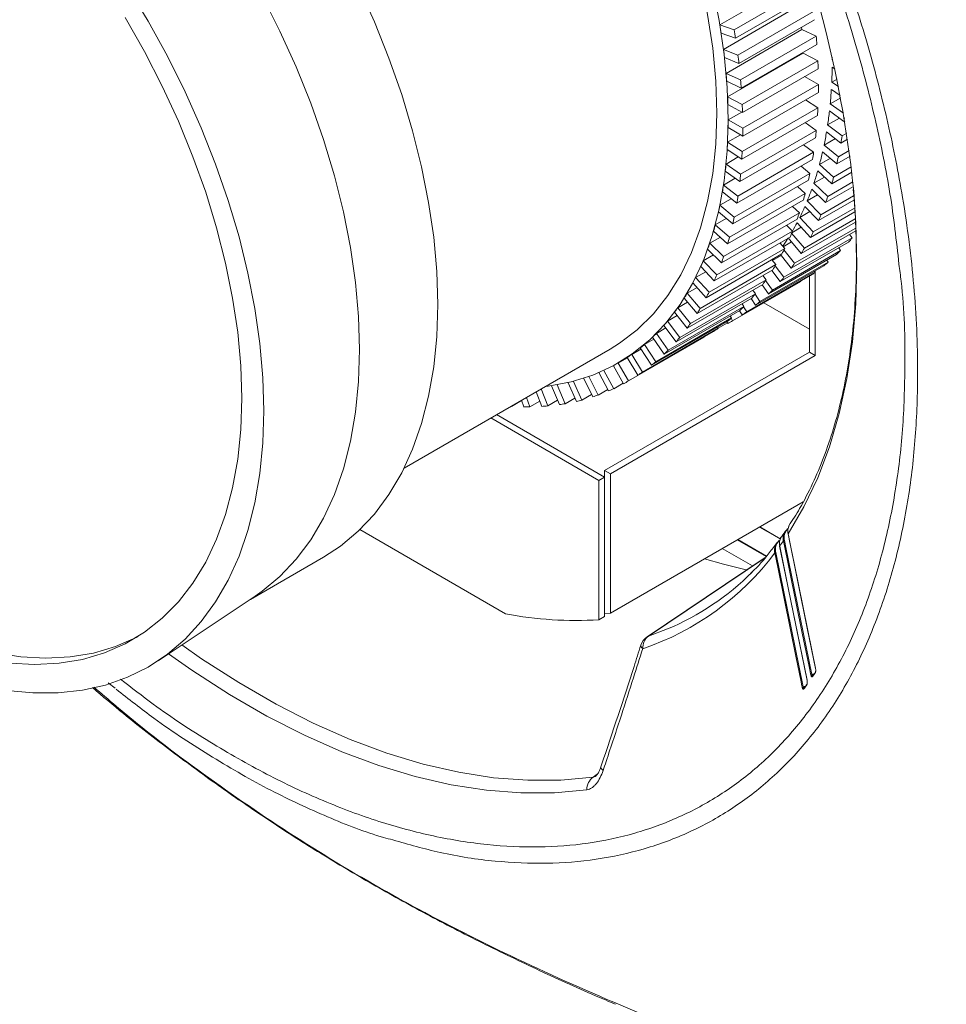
# Model space of a CAD drawing. Header units: millimetres. Extents: x 0 to 1118, y 0 to 864.
# Tile 3 of 248: x 178 to 207, y 130 to 161. Entities that reach past the tile are written whole.
import ezdxf

# ---------------------------------------------------------------- set-up
doc = ezdxf.new("R2010")
doc.units = ezdxf.units.MM

msp = doc.modelspace()

# ---------------------------------------------------------------- linework, layer by layer
at = {"color": 7, "linetype": 'Continuous', "lineweight": 15}
for p, q in [((202.019, 162.218), (199.667, 160.86)), ((200.111, 160.712), (202.464, 162.071)), ((200.153, 160.449), (202.506, 161.807)), ((202.131, 161.46), (199.778, 160.102)), ((200.227, 159.925), (202.58, 161.283)), ((200.258, 159.665), (202.611, 161.024)), ((199.667, 160.86), (200.111, 160.712)), ((200.153, 160.449), (199.707, 160.606)), ((202.211, 160.715), (199.858, 159.357)), ((202.662, 160.509), (202.211, 160.715)), ((200.31, 159.151), (202.662, 160.509)), ((199.778, 160.102), (200.227, 159.925)), ((202.258, 159.984), (199.906, 158.626)), ((200.33, 158.896), (202.683, 160.254)), ((202.712, 159.75), (202.258, 159.984)), ((200.258, 159.665), (199.808, 159.852)), ((200.359, 158.391), (202.712, 159.75)), ((203.174, 159.789), (203.158, 159.78)), ((203.178, 159.769), (203.158, 159.78)), ((199.858, 159.357), (200.31, 159.151)), ((200.369, 158.142), (202.721, 159.5)), ((203.157, 159.546), (203.239, 159.497)), ((200.33, 158.896), (199.877, 159.111)), ((202.729, 159.007), (202.298, 159.256)), ((203.307, 159.179), (203.142, 159.084)), ((203.353, 158.949), (203.142, 159.084)), ((200.374, 157.406), (202.727, 158.764)), ((200.376, 157.649), (202.729, 159.007)), ((203.13, 158.857), (203.408, 158.674)), ((199.906, 158.626), (200.359, 158.391)), ((202.712, 158.284), (202.324, 158.532)), ((203.422, 158.598), (203.094, 158.409)), ((200.369, 158.142), (199.915, 158.386)), ((200.344, 158.155), (199.922, 157.912)), ((200.359, 156.926), (202.712, 158.284)), ((203.071, 158.188), (203.522, 157.864)), ((203.509, 158.119), (203.094, 158.409)), ((199.922, 157.912), (200.376, 157.649)), ((200.347, 156.69), (202.699, 158.048)), ((202.662, 157.583), (202.314, 157.826)), ((203.38, 157.966), (203.015, 157.755)), ((203.522, 157.864), (203.549, 157.879)), ((200.374, 157.406), (199.92, 157.677)), ((200.31, 156.224), (202.662, 157.583)), ((202.981, 157.543), (203.429, 157.193)), ((203.464, 157.414), (203.015, 157.755)), ((200.306, 157.447), (199.906, 157.216)), ((199.906, 157.216), (200.359, 156.926)), ((200.286, 155.995), (202.639, 157.354)), ((203.255, 157.329), (202.903, 157.126)), ((203.429, 157.193), (203.637, 157.314)), ((203.464, 157.414), (203.61, 157.498)), ((200.347, 156.69), (199.893, 156.988)), ((200.227, 155.546), (202.58, 156.904)), ((202.58, 156.904), (202.269, 157.14)), ((202.859, 156.922), (203.302, 156.548)), ((203.348, 156.76), (202.903, 157.126)), ((203.348, 156.76), (203.687, 156.956)), ((200.239, 156.76), (199.858, 156.54)), ((200.192, 155.325), (202.545, 156.683)), ((203.1, 156.719), (202.761, 156.522)), ((203.302, 156.548), (203.71, 156.783)), ((200.286, 155.995), (199.835, 156.32)), ((199.858, 156.54), (200.31, 156.224)), ((202.464, 156.25), (202.188, 156.477)), ((202.706, 156.327), (203.143, 155.93)), ((203.2, 156.133), (202.761, 156.522)), ((203.143, 155.93), (203.768, 156.291)), ((203.2, 156.133), (203.75, 156.451)), ((200.143, 156.098), (199.778, 155.887)), ((200.065, 154.68), (202.418, 156.038)), ((200.111, 154.892), (202.464, 156.25)), ((202.917, 156.136), (202.587, 155.946)), ((203.019, 155.535), (203.8, 155.985)), ((199.778, 155.887), (200.227, 155.546)), ((202.316, 155.623), (202.073, 155.839)), ((202.523, 155.761), (202.952, 155.342)), ((203.019, 155.535), (202.587, 155.946)), ((202.952, 155.342), (203.814, 155.839)), ((200.018, 155.46), (199.667, 155.258)), ((200.192, 155.325), (199.744, 155.674)), ((199.906, 154.062), (202.259, 155.42)), ((199.963, 154.265), (202.316, 155.623)), ((202.704, 155.584), (202.383, 155.399)), ((202.808, 154.966), (202.383, 155.399)), ((202.73, 154.784), (203.832, 155.42)), ((202.808, 154.966), (203.823, 155.553)), ((199.667, 155.258), (200.111, 154.892)), ((202.136, 155.024), (201.924, 155.226)), ((202.309, 155.223), (202.73, 154.784)), ((202.565, 154.429), (203.848, 155.17)), ((199.864, 154.85), (199.524, 154.654)), ((200.065, 154.68), (199.623, 155.053)), ((199.716, 153.473), (202.068, 154.831)), ((199.783, 153.666), (202.136, 155.024)), ((202.462, 155.063), (202.15, 154.882)), ((202.565, 154.429), (202.15, 154.882)), ((202.292, 153.926), (203.87, 154.837)), ((202.477, 154.258), (203.856, 155.053)), ((199.906, 154.062), (199.47, 154.459)), ((199.524, 154.654), (199.963, 154.265)), ((199.571, 153.098), (201.924, 154.456)), ((201.924, 154.456), (201.741, 154.642)), ((201.881, 153.308), (203.889, 154.467)), ((202.193, 154.574), (201.904, 154.407)), ((201.989, 153.456), (203.887, 154.552)), ((202.065, 154.717), (202.477, 154.258)), ((202.194, 153.765), (203.876, 154.736)), ((199.68, 154.268), (199.351, 154.078)), ((199.493, 152.915), (201.846, 154.273)), ((201.657, 153.023), (203.778, 154.248)), ((201.793, 154.243), (202.194, 153.765)), ((202.292, 153.926), (201.895, 154.388)), ((203.697, 154.356), (203.778, 154.248)), ((199.716, 153.473), (199.286, 153.892)), ((199.328, 152.561), (201.681, 153.919)), ((199.351, 154.078), (199.783, 153.666)), ((201.298, 152.627), (203.419, 153.851)), ((201.681, 153.919), (201.526, 154.088)), ((201.54, 152.887), (203.662, 154.111)), ((201.896, 154.12), (201.635, 153.969)), ((201.989, 153.456), (201.656, 153.87)), ((203.359, 153.936), (203.419, 153.851)), ((199.467, 153.716), (199.147, 153.531)), ((199.24, 152.389), (201.593, 153.747)), ((201.172, 152.503), (203.293, 153.727)), ((201.408, 153.415), (201.279, 153.566)), ((201.573, 153.7), (201.299, 153.542)), ((201.554, 153.725), (201.881, 153.308)), ((202.992, 153.554), (203.033, 153.493)), ((198.957, 151.897), (201.31, 153.255)), ((199.055, 152.057), (201.408, 153.415)), ((199.493, 152.915), (199.072, 153.355)), ((199.147, 153.531), (199.571, 153.098)), ((200.777, 152.157), (202.898, 153.382)), ((200.911, 152.268), (203.033, 153.493)), ((201.281, 153.238), (201.54, 152.887)), ((201.657, 153.023), (201.387, 153.381)), ((198.752, 151.588), (201.105, 152.946)), ((199.226, 153.194), (198.913, 153.014)), ((198.913, 153.014), (199.328, 152.561)), ((200.356, 151.851), (202.478, 153.076)), ((200.499, 151.949), (202.621, 153.173)), ((201.105, 152.946), (201, 153.076)), ((202.449, 150.694), (202.449, 153.06)), ((202.599, 153.209), (202.621, 153.173)), ((202.626, 153.225), (202.626, 150.592)), ((198.645, 151.439), (200.998, 152.798)), ((198.956, 152.706), (198.65, 152.529)), ((199.24, 152.389), (198.828, 152.849)), ((200.062, 151.669), (202.184, 152.894)), ((200.773, 152.513), (200.692, 152.621)), ((200.977, 152.786), (201.172, 152.503)), ((201.298, 152.627), (201.088, 152.923)), ((202.178, 152.903), (202.184, 152.894)), ((198.304, 151.018), (200.657, 152.376)), ((198.42, 151.154), (200.773, 152.513)), ((198.957, 151.897), (198.556, 152.375)), ((198.65, 152.529), (199.055, 152.057)), ((200.641, 152.367), (200.777, 152.157)), ((200.911, 152.268), (200.76, 152.497)), ((198.061, 150.758), (200.414, 152.116)), ((198.66, 152.251), (198.358, 152.077)), ((198.358, 152.077), (198.752, 151.588)), ((200.414, 152.116), (200.354, 152.202)), ((200.499, 151.949), (200.403, 152.105)), ((202.449, 151.408), (201.029, 152.228)), ((197.675, 150.4), (200.028, 151.758)), ((197.935, 150.634), (200.288, 151.993)), ((198.336, 151.832), (198.039, 151.66)), ((198.645, 151.439), (198.255, 151.934)), ((200.028, 151.758), (199.987, 151.819)), ((200.062, 151.669), (200.017, 151.749)), ((200.275, 151.985), (200.356, 151.851)), ((197.263, 150.08), (199.615, 151.439)), ((197.54, 150.289), (199.893, 151.647)), ((197.987, 151.448), (197.693, 151.279)), ((198.304, 151.018), (197.927, 151.529)), ((198.039, 151.66), (198.42, 151.154)), ((199.615, 151.439), (199.593, 151.474)), ((199.614, 151.438), (199.901, 151.603)), ((199.881, 151.64), (199.912, 151.585)), ((196.826, 149.801), (199.179, 151.159)), ((197.12, 149.983), (199.472, 151.341)), ((197.612, 151.102), (197.322, 150.934)), ((197.935, 150.634), (197.572, 151.16)), ((197.693, 151.279), (198.061, 150.758)), ((199.179, 151.159), (199.173, 151.168)), ((189.853, 147.095), (196.254, 150.79)), ((197.214, 150.793), (196.925, 150.626)), ((197.54, 150.289), (197.192, 150.827)), ((197.322, 150.934), (197.675, 150.4)), ((196.085, 147.021), (202.449, 150.694)), ((202.626, 150.592), (196.262, 146.919)), ((196.792, 150.524), (196.504, 150.357)), ((197.12, 149.983), (196.787, 150.532)), ((196.925, 150.626), (197.263, 150.08)), ((202.626, 150.592), (202.449, 150.694)), ((196.675, 149.717), (196.359, 150.276)), ((196.504, 150.357), (196.504, 150.357)), ((196.504, 150.357), (196.826, 149.801)), ((195.717, 149.308), (195.437, 149.883)), ((195.597, 149.938), (195.883, 149.365)), ((196.207, 149.492), (195.909, 150.06)), ((196.061, 150.128), (196.365, 149.562)), ((194.678, 149.068), (194.437, 149.652)), ((194.609, 149.679), (194.856, 149.096)), ((195.207, 149.167), (194.946, 149.747)), ((195.112, 149.788), (195.379, 149.209)), ((196.365, 149.562), (196.665, 149.735)), ((193.655, 149.29), (193.757, 148.998)), ((194.131, 149.012), (193.96, 149.466)), ((194.111, 149.553), (194.315, 149.026)), ((194.856, 149.096), (195.16, 149.272)), ((195.379, 149.209), (195.681, 149.383)), ((195.883, 149.365), (196.183, 149.538)), ((193.183, 149.018), (193.185, 149.013)), ((193.185, 149.013), (193.501, 149.196)), ((193.568, 148.998), (193.5, 149.2)), ((193.757, 148.998), (194.069, 149.178)), ((194.315, 149.026), (194.622, 149.203)), ((195.909, 146.714), (192.551, 148.653)), ((192.728, 148.755), (196.085, 146.816)), ((195.909, 146.714), (196.085, 146.816)), ((196.085, 147.021), (196.262, 146.919)), ((196.085, 147.021), (196.085, 146.816)), ((196.085, 146.816), (196.085, 142.487)), ((196.262, 142.589), (196.262, 146.919)), ((195.909, 142.385), (195.909, 146.714)), ((202.253, 146.048), (196.262, 142.589)), ((188.48, 145.185), (193.006, 142.572)), ((201.779, 145.089), (201.785, 145.054)), ((201.1, 144.35), (200.206, 144.866)), ((201.37, 144.463), (201.364, 144.498)), ((201.396, 144.536), (201.365, 144.515)), ((201.396, 144.508), (201.401, 144.475)), ((201.401, 144.475), (202.256, 140.302)), ((185.075, 143.017), (187.347, 144.329)), ((201.071, 144.317), (197.407, 141.856)), ((182.213, 141.111), (185.228, 143.119)), ((196.085, 142.578), (196.262, 142.589)), ((195.909, 142.385), (196.085, 142.487)), ((180.66, 140.424), (180.871, 140.257)), ((202.375, 140.498), (202.375, 140.497)), ((202.375, 140.497), (202.376, 140.491)), ((202.377, 140.505), (202.377, 140.504)), ((202.523, 140.68), (202.523, 140.679)), ((202.549, 140.632), (202.55, 140.633)), ((202.256, 140.302), (202.257, 140.302)), ((202.283, 140.254), (202.284, 140.255)), ((202.369, 140.373), (202.373, 140.38))]:
    msp.add_line(p, q, dxfattribs=at)
at = {"color": 9, "linetype": 'Continuous', "lineweight": 15}
for p, q in [((200.897, 145.265), (201.539, 144.894)), ((201.544, 144.9), (200.904, 145.269)), ((201.113, 144.364), (200.225, 144.877)), ((199.738, 144.596), (200.678, 144.054)), ((200.682, 144.056), (199.742, 144.598)), ((201.396, 144.528), (201.365, 144.506)), ((201.051, 144.296), (197.449, 141.876)), ((197.449, 141.876), (198.039, 142.098)), ((202.584, 140.699), (202.605, 140.711)), ((202.591, 140.692), (202.584, 140.699)), ((202.317, 140.321), (202.34, 140.335)), ((195.728, 137.497), (195.857, 137.584))]:
    msp.add_line(p, q, dxfattribs=at)
at = {"color": 7, "linetype": 'Continuous', "lineweight": 15, "flags": 128}
for points in [[(196.986, 167.913), (197.1, 167.686), (197.602, 166.61), (198.052, 165.523), (198.448, 164.431), (198.786, 163.34), (199.065, 162.257), (199.284, 161.186), (199.442, 160.136), (199.536, 159.11), (199.568, 158.116)], [(197.239, 168.055), (197.489, 167.55), (197.985, 166.463), (198.429, 165.367), (198.818, 164.267), (199.152, 163.169), (199.427, 162.079), (199.642, 161.002), (199.797, 159.945), (199.89, 158.913), (199.922, 157.911)], [(181.256, 162.04), (181.898, 160.979), (182.496, 159.893), (183.046, 158.787), (183.546, 157.666), (183.994, 156.537), (184.386, 155.404), (184.722, 154.275), (184.999, 153.154), (185.216, 152.048), (185.372, 150.961), (185.465, 149.9), (185.497, 148.87)], [(188.427, 162.076), (188.931, 160.958), (189.382, 159.832), (189.778, 158.702), (190.117, 157.575), (190.396, 156.455), (190.615, 155.35), (190.772, 154.265), (190.867, 153.206), (190.898, 152.178)], [(185.441, 161.774), (185.995, 160.672), (186.5, 159.555), (186.951, 158.428), (187.347, 157.299), (187.685, 156.171), (187.965, 155.052), (188.184, 153.947), (188.341, 152.862), (188.436, 151.803), (188.467, 150.774)], [(181.18, 161.089), (181.78, 160.036), (182.334, 158.961), (182.837, 157.87), (183.289, 156.768), (183.685, 155.662), (184.024, 154.557), (184.303, 153.46), (184.523, 152.377), (184.68, 151.314), (184.775, 150.275), (184.807, 149.268)], [(202.211, 160.715), (202.205, 160.777), (202.204, 160.789)], [(203.158, 159.78), (203.158, 159.839), (203.158, 159.856)], [(199.922, 157.911), (199.89, 156.946), (199.797, 156.022), (199.642, 155.143), (199.427, 154.316), (199.152, 153.543), (198.818, 152.83), (198.429, 152.179), (197.985, 151.596), (197.489, 151.082), (196.944, 150.64), (196.352, 150.273), (195.718, 149.982), (195.043, 149.77), (194.332, 149.638), (194.249, 149.628)], [(199.568, 158.116), (199.536, 157.158), (199.442, 156.241), (199.284, 155.372), (199.065, 154.555), (198.786, 153.794), (198.448, 153.094), (198.052, 152.458), (197.602, 151.891), (197.1, 151.395), (196.548, 150.973), (196.254, 150.79)], [(201.293, 153.549), (201.304, 153.562), (201.331, 153.596), (201.332, 153.596)], [(190.898, 152.178), (190.867, 151.186), (190.772, 150.236), (190.615, 149.332), (190.396, 148.48), (190.117, 147.684), (189.778, 146.947), (189.382, 146.274), (188.931, 145.669), (188.427, 145.134), (187.872, 144.672), (187.347, 144.329)], [(188.467, 150.774), (188.436, 149.783), (188.341, 148.832), (188.184, 147.929), (187.965, 147.077), (187.685, 146.28), (187.347, 145.544), (186.951, 144.871), (186.5, 144.265), (185.995, 143.73), (185.441, 143.268), (185.228, 143.119)], [(184.807, 149.268), (184.775, 148.297), (184.68, 147.369), (184.523, 146.487), (184.303, 145.657), (184.024, 144.883), (183.685, 144.169), (183.289, 143.521), (182.837, 142.94), (182.334, 142.43), (181.78, 141.994), (181.18, 141.634), (180.536, 141.353), (179.852, 141.151), (179.132, 141.031), (178.379, 140.992), (177.599, 141.034)], [(185.497, 148.87), (185.465, 147.876), (185.372, 146.923), (185.216, 146.016), (184.999, 145.16), (184.722, 144.359), (184.386, 143.617), (183.994, 142.938), (183.546, 142.325), (183.046, 141.782), (182.496, 141.311), (181.898, 140.915), (181.256, 140.596), (180.573, 140.354), (179.853, 140.193), (179.099, 140.111), (178.314, 140.111), (177.504, 140.191)], [(201.784, 145.049), (202.382, 142.127), (202.638, 140.875)], [(201.785, 145.054), (201.794, 145.011), (201.829, 144.838), (201.971, 144.147), (202.537, 141.383), (202.64, 140.881)], [(201.522, 144.666), (201.703, 143.781), (202.375, 140.499)], [(201.524, 144.672), (201.577, 144.413), (201.789, 143.376), (202.377, 140.505)], [(202.492, 140.668), (202.439, 140.927), (202.226, 141.964), (201.639, 144.836)], [(201.67, 144.848), (201.715, 144.632), (201.891, 143.768), (202.523, 140.68)], [(202.224, 140.29), (202.215, 140.333), (202.18, 140.506), (202.039, 141.197), (201.473, 143.961), (201.37, 144.463)], [(202.257, 140.302), (201.8, 142.536), (201.396, 144.508)], [(200.52, 143.923), (199.776, 144.109), (199.192, 144.281)], [(181.579, 141.862), (181.522, 141.832), (180.878, 141.551), (180.195, 141.349), (179.474, 141.228), (178.722, 141.189), (177.941, 141.232), (177.136, 141.356)]]:
    msp.add_lwpolyline(points, dxfattribs=at)
at = {"color": 9, "linetype": 'Continuous', "lineweight": 15, "flags": 128}
for points in [[(203.827, 155.695), (203.895, 154.701), (203.925, 153.431), (203.887, 152.2), (203.783, 151.013), (203.612, 149.875), (203.374, 148.789), (203.071, 147.76), (202.705, 146.792), (202.275, 145.889), (201.785, 145.054)], [(197.449, 141.876), (197.419, 141.862), (197.407, 141.855)], [(195.533, 137.105), (194.524, 137.01), (193.482, 137.004), (192.412, 137.086), (191.316, 137.255), (190.198, 137.512), (189.063, 137.855), (187.913, 138.284), (186.754, 138.795), (185.589, 139.389), (184.422, 140.063), (183.257, 140.814), (182.531, 141.323)], [(182.948, 141.601), (183.56, 141.174), (184.715, 140.43), (185.872, 139.762), (187.027, 139.173), (188.175, 138.666), (189.315, 138.241), (190.44, 137.901), (191.548, 137.647), (192.634, 137.479), (193.695, 137.398), (194.728, 137.404), (195.728, 137.497)], [(197.21, 141.592), (197.21, 141.591), (197.209, 141.569), (197.219, 141.544), (197.24, 141.516), (197.271, 141.487)], [(202.325, 140.312), (202.324, 140.313), (202.317, 140.321)], [(196.038, 137.702), (196.004, 137.731), (195.98, 137.759), (195.968, 137.785), (195.966, 137.807), (195.967, 137.811)]]:
    msp.add_lwpolyline(points, dxfattribs=at)
at = {"color": 7, "linetype": 'Continuous', "lineweight": 15}
for centre, radius, start, end in [((168.116, 152.013), 35.9, 5.8872, 27.2125), ((179.624, 157.524), 20.318, 8.7235, 9.4484), ((179.237, 157.239), 21.161, 8.7242, 9.4474), ((184.207, 158.913), 18.524, 4.153, 4.9439), ((180.838, 157.694), 19.093, 6.4889, 7.2444), ((180.562, 157.425), 19.823, 6.4887, 7.2446), ((185.5, 158.988), 17.229, 1.7042, 2.5342), ((182.101, 157.821), 17.823, 4.1529, 4.9441), ((188.41, 159.769), 14.748, 357.3396, 359.1346), ((181.854, 157.554), 18.524, 4.153, 4.9439), ((186.792, 159.007), 15.937, 359.1278, 0.0023), ((189.578, 159.705), 13.578, 354.5217, 356.4181), ((183.348, 157.893), 16.574, 1.7039, 2.5344), ((183.148, 157.63), 17.229, 1.7042, 2.5342), ((188.028, 158.968), 14.7, 356.4113, 357.3341), ((190.695, 159.588), 12.456, 351.5379, 353.5467), ((184.572, 157.911), 15.35, 359.1282, 0.0021), ((190.293, 159.363), 13.314, 353.5356, 353.9975), ((184.439, 157.649), 15.937, 359.1278, 0.0023), ((189.202, 158.875), 13.522, 353.5394, 354.5146), ((191.74, 159.423), 11.397, 348.3727, 350.5042), ((185.753, 157.875), 14.168, 356.4121, 357.3336), ((191.223, 159.237), 12.376, 350.496, 351.5309), ((185.675, 157.61), 14.7, 356.4113, 357.3341), ((190.339, 158.727), 12.376, 350.496, 351.5309), ((192.701, 159.216), 10.414, 345.0122, 347.2758), ((192.254, 159.045), 11.326, 347.2675, 348.365), ((186.912, 157.783), 13.005, 353.5391, 354.5151), ((193.565, 158.975), 9.517, 341.4432, 343.8465), ((186.849, 157.517), 13.522, 353.5394, 354.5146), ((191.37, 158.534), 11.326, 347.2675, 348.365), ((193.218, 158.807), 10.334, 343.8372, 345.0045), ((187.972, 157.645), 11.936, 350.4971, 351.5299), ((194.338, 158.707), 8.699, 337.6525, 340.2044), ((187.986, 157.368), 12.376, 350.496, 351.5309), ((192.334, 158.297), 10.334, 343.8372, 345.0045), ((194.054, 158.546), 9.458, 340.1956, 341.4331), ((188.99, 157.456), 10.9, 347.2676, 348.3653), ((195.008, 158.422), 7.971, 333.6337, 336.3389), ((189.018, 157.176), 11.326, 347.2675, 348.365), ((193.17, 158.036), 9.458, 340.1956, 341.4331), ((194.813, 158.254), 8.645, 336.3283, 337.6428), ((189.913, 157.228), 9.95, 343.8377, 345.0046), ((193.929, 157.744), 8.645, 336.3283, 337.6428), ((195.532, 158.156), 7.383, 329.9379, 332.2378), ((189.981, 156.938), 10.334, 343.8372, 345.0045), ((196.006, 157.872), 6.83, 325.3066, 327.9138), ((195.446, 157.96), 7.947, 332.2338, 333.6238), ((198.852, 158.349), 6.411, 318.6135, 320.2178), ((190.719, 156.977), 9.105, 340.1956, 341.4328), ((194.562, 157.449), 7.947, 332.2338, 333.6238), ((195.983, 157.66), 7.331, 327.9088, 329.3761), ((199.081, 158.137), 6.098, 313.6882, 315.3465), ((190.817, 156.678), 9.458, 340.1956, 341.4331), ((191.446, 156.698), 8.327, 336.329, 337.6426), ((195.099, 157.15), 7.331, 327.9088, 329.3761), ((196.406, 157.38), 6.823, 323.3634, 324.9023), ((199.232, 157.971), 5.874, 308.623, 310.3235), ((192.064, 156.41), 7.645, 332.2339, 333.6245), ((191.576, 156.386), 8.645, 336.3283, 337.6428), ((195.522, 156.869), 6.823, 323.3634, 324.9023), ((196.731, 157.125), 6.411, 318.6135, 320.2178), ((199.31, 157.868), 5.745, 303.4668, 305.193), ((196.96, 156.912), 6.098, 313.6882, 315.3465), ((192.576, 156.124), 7.058, 327.909, 329.3758), ((192.209, 156.091), 7.947, 332.2338, 333.6238), ((195.847, 156.615), 6.411, 318.6135, 320.2178), ((192.986, 155.853), 6.566, 323.3631, 324.9024), ((192.747, 155.791), 7.331, 327.9088, 329.3761), ((196.076, 156.402), 6.098, 313.6882, 315.3465), ((197.11, 156.746), 5.874, 308.623, 310.3235), ((196.227, 156.236), 5.874, 308.623, 310.3235), ((197.188, 156.644), 5.745, 303.4668, 305.193), ((193.299, 155.607), 6.168, 318.6134, 320.2182), ((193.169, 155.511), 6.823, 323.3634, 324.9023), ((196.304, 156.133), 5.745, 303.4668, 305.193), ((197.202, 156.622), 5.719, 298.274, 300.0047), ((193.518, 155.404), 5.869, 313.6878, 315.3462), ((193.494, 155.256), 6.411, 318.6135, 320.2178), ((193.665, 155.242), 5.651, 308.6225, 310.3237), ((193.735, 155.149), 5.534, 303.4673, 305.192), ((193.723, 155.044), 6.098, 313.6882, 315.3465), ((193.874, 154.878), 5.874, 308.623, 310.3235), ((193.952, 154.775), 5.745, 303.4668, 305.193), ((193.941, 154.805), 5.776, 293.0986, 294.8186), ((193.966, 154.754), 5.719, 298.274, 300.0047), ((193.884, 154.951), 5.932, 287.9975, 289.6871), ((193.674, 156.523), 7.526, 269.191, 270.6324), ((193.694, 155.979), 6.981, 273.591, 275.1067), ((193.744, 155.539), 6.538, 278.2081, 279.7912), ((193.813, 155.196), 6.189, 283.0206, 284.663), ((201.79, 145.05), 0.00706, 141.6143, 189.4225), ((193.423, 150.488), 9.972, 324.3257, 325.4733), ((201.668, 144.807), 0.0406, 85.9624, 135.2781), ((194.562, 149.527), 8.485, 288.6162, 323.3555), ((201.39, 144.471), 0.0378, 81.0838, 133.5996), ((201.399, 144.434), 0.041, 85.9848, 134.674), ((194.825, 149.726), 8.278, 292.8486, 314.8961), ((195.179, 153.671), 11.31, 258.9187, 273.6977), ((197.686, 141.44), 0.5, 123.8964, 162.2478), ((197.714, 141.519), 0.444, 126.5692, 184.1348), ((202.641, 140.736), 0.0162, 119.8677, 145.435), ((202.52, 140.639), 0.0406, 85.9451, 135.2636), ((202.521, 140.639), 0.0401, 86.0332, 136.0199), ((202.253, 140.261), 0.0409, 85.9642, 134.7511), ((202.377, 140.359), 0.0159, 119.586, 144.9383), ((196.016, 137.11), 0.483, 126.6248, 180.6266)]:
    msp.add_arc(centre, radius, start, end, dxfattribs=at)
at = {"color": 9, "linetype": 'Continuous', "lineweight": 15}
for centre, radius, start, end in [((201.784, 145.212), 0.0171, 146.8812, 193.6369), ((201.518, 144.835), 0.0175, 144.3429, 192.9458), ((201.529, 144.668), 0.00714, 140.182, 189.3833), ((202.642, 140.735), 0.0175, 146.5054, 193.0246), ((202.645, 140.876), 0.00707, 141.5094, 189.3704), ((202.382, 140.5), 0.00715, 140.3308, 189.3563), ((202.382, 140.499), 0.00683, 139.2056, 193.9229), ((202.59, 140.729), 0.0828, 216.9139, 250.7302), ((202.564, 140.623), 0.0174, 147.0492, 193.2631), ((202.324, 140.352), 0.0835, 216.4795, 250.5735), ((202.298, 140.245), 0.0172, 146.8186, 193.4468), ((202.378, 140.359), 0.0173, 146.1171, 193.4145)]:
    msp.add_arc(centre, radius, start, end, dxfattribs=at)
for points, knots in [([(165.933, 185.343), (166.145, 185.658), (166.648, 186.401), (167.59, 187.38), (168.735, 188.313), (170.01, 189.063), (171.388, 189.622), (172.846, 189.982), (174.387, 190.149), (176.015, 190.118), (177.704, 189.887), (179.424, 189.462), (181.178, 188.85), (182.974, 188.042), (184.78, 187.05), (186.565, 185.894), (188.336, 184.576), (190.096, 183.088), (191.816, 181.452), (193.466, 179.698), (195.055, 177.825), (196.583, 175.826), (198.025, 173.731), (199.357, 171.576), (200.586, 169.36), (201.713, 167.073), (202.716, 164.753), (203.58, 162.439), (204.313, 160.124), (204.912, 157.805), (205.402, 155.324), (205.733, 152.725), (205.843, 150.246), (205.763, 148.055), (205.541, 146.128), (205.166, 144.298), (204.643, 142.599), (203.982, 141.056), (203.186, 139.662), (202.248, 138.417), (201.182, 137.345), (200.009, 136.461), (198.728, 135.757), (197.333, 135.238), (195.846, 134.915), (194.293, 134.789), (192.671, 134.86), (191.072, 135.096), (189.992, 135.405), (189.5, 135.546)], [0, 0, 0, 0, 0.015382, 0.036403, 0.057424, 0.079057, 0.10069, 0.121713, 0.142736, 0.164373, 0.186011, 0.206993, 0.227975, 0.249569, 0.271163, 0.292102, 0.313041, 0.334588, 0.356136, 0.377052, 0.397968, 0.419489, 0.44101, 0.461917, 0.482824, 0.504335, 0.525846, 0.546761, 0.567675, 0.589193, 0.610711, 0.637061, 0.663705, 0.684633, 0.705562, 0.727097, 0.748631, 0.769569, 0.790507, 0.812052, 0.833596, 0.854532, 0.875468, 0.89701, 0.918552, 0.939491, 0.960429, 0.981975, 1, 1, 1, 1]), ([(181.043, 140.538), (181.38, 140.275), (182.296, 139.559), (183.814, 138.57), (185.579, 137.562), (187.338, 136.736), (189.074, 136.09), (190.778, 135.636), (192.44, 135.371), (194.046, 135.295), (195.582, 135.412), (197.039, 135.725), (198.408, 136.227), (199.68, 136.913), (200.843, 137.779), (201.887, 138.825), (202.809, 140.038), (203.602, 141.409), (204.258, 142.927), (204.771, 144.587), (205.14, 146.375), (205.367, 148.273), (205.437, 150.443), (205.4, 152.166), (205.256, 153.251), (205.232, 153.427)], [0, 0, 0, 0, 0.026364, 0.071545, 0.116888, 0.16223, 0.207411, 0.252613, 0.297976, 0.343339, 0.388541, 0.43377, 0.479161, 0.524552, 0.569782, 0.61504, 0.660461, 0.705881, 0.751139, 0.796389, 0.8418, 0.887211, 0.932461, 0.989036, 1, 1, 1, 1]), ([(202.523, 140.679), (202.525, 140.668), (202.527, 140.648), (202.535, 140.631), (202.542, 140.628), (202.546, 140.629), (202.547, 140.63), (202.548, 140.631)], [0, 0, 0, 0, 0.3684754, 0.678144, 0.8945241, 0.9444824, 1, 1, 1, 1]), ([(180.21, 140.291), (180.671, 139.898), (181.958, 138.8), (184.279, 137.084), (187.161, 135.159), (190.265, 133.372), (193.556, 131.723), (197.006, 130.208), (199.963, 129.028), (202.954, 127.887), (205.96, 126.771), (209.532, 125.423), (212.999, 124.001), (216.335, 122.476), (220.604, 120.251), (225.899, 117.415), (232.161, 113.958), (238.518, 110.376), (242.766, 107.936), (244.966, 106.671)], [0, 0, 0, 0, 0.027735, 0.077561, 0.127381, 0.177247, 0.227117, 0.276782, 0.326458, 0.351211, 0.40073, 0.450244, 0.499305, 0.548362, 0.59762, 0.696342, 0.795087, 0.893849, 1, 1, 1, 1]), ([(202.256, 140.302), (202.257, 140.29), (202.26, 140.27), (202.268, 140.253), (202.275, 140.25), (202.279, 140.251), (202.281, 140.252), (202.281, 140.253)], [0, 0, 0, 0, 0.366114, 0.67292, 0.88627, 0.935918, 1, 1, 1, 1]), ([(195.817, 137.537), (195.797, 137.524), (195.766, 137.504), (195.738, 137.499), (195.728, 137.497)], [0, 0, 0, 0, 0.653583, 1, 1, 1, 1])]:
    msp.add_open_spline(points, degree=3, knots=knots, dxfattribs=at)
at = {"color": 7, "linetype": 'Continuous', "lineweight": 15}
for points, knots in [([(205.232, 153.427), (205.151, 154.153), (204.99, 155.599), (204.531, 157.844), (203.95, 160.111), (203.226, 162.395), (202.373, 164.676), (201.389, 166.94), (200.286, 169.174), (199.071, 171.361), (197.755, 173.482), (196.343, 175.523), (194.846, 177.473), (193.276, 179.317), (191.645, 181.042), (189.962, 182.624), (188.524, 183.854), (187.643, 184.494), (187.345, 184.71)], [0, 0, 0, 0, 0.064939, 0.129308, 0.193907, 0.258505, 0.322874, 0.387194, 0.451744, 0.516293, 0.580613, 0.644917, 0.709451, 0.773985, 0.838289, 0.902612, 0.967165, 1, 1, 1, 1]), ([(203.81, 155.746), (203.811, 155.742), (203.855, 155.34), (203.892, 154.564), (203.918, 153.424), (203.882, 152.322), (203.793, 151.256), (203.65, 150.232), (203.454, 149.251), (203.205, 148.318), (202.905, 147.435), (202.552, 146.606), (202.19, 145.89), (201.924, 145.479), (201.81, 145.303)], [0, 0, 0, 0, 0.000948, 0.093848, 0.186719, 0.279565, 0.372396, 0.465223, 0.558062, 0.650935, 0.743878, 0.836933, 0.93015, 1, 1, 1, 1]), ([(201.816, 145.299), (201.812, 145.292), (201.801, 145.274), (201.777, 145.204), (201.778, 145.134), (201.779, 145.089)], [0, 0, 0, 0, 0.1871203, 0.4714636, 1, 1, 1, 1]), ([(201.703, 145.13), (201.701, 145.127), (201.655, 145.054), (201.602, 144.989), (201.551, 144.927)], [0, 0, 0, 0, 0.0406, 1, 1, 1, 1]), ([(201.639, 144.836), (201.637, 144.842), (201.628, 144.895), (201.629, 144.977), (201.663, 145.068), (201.701, 145.128), (201.731, 145.169), (201.755, 145.2), (201.766, 145.216), (201.772, 145.223)], [0, 0, 0, 0, 0.04752, 0.381687, 0.602857, 0.744578, 0.833599, 0.917175, 1, 1, 1, 1]), ([(201.768, 145.208), (201.763, 145.201), (201.754, 145.188), (201.735, 145.16), (201.711, 145.123), (201.682, 145.067), (201.658, 144.98), (201.66, 144.903), (201.669, 144.854), (201.67, 144.848)], [0, 0, 0, 0, 0.07642, 0.154481, 0.239271, 0.378033, 0.602034, 0.950167, 1, 1, 1, 1]), ([(201.443, 144.783), (201.363, 144.675), (201.119, 144.344), (200.841, 144.028), (200.632, 143.837), (200.617, 143.824)], [0, 0, 0, 0, 0.311348, 0.953225, 1, 1, 1, 1]), ([(201.364, 144.498), (201.36, 144.53), (201.36, 144.56), (201.369, 144.621), (201.377, 144.651), (201.404, 144.711), (201.423, 144.741), (201.456, 144.785), (201.468, 144.8), (201.489, 144.826), (201.498, 144.838), (201.505, 144.847)], [0, 0, 0, 0, 0.25, 0.25, 0.5, 0.5, 0.75, 0.75, 0.875, 0.875, 1, 1, 1, 1]), ([(201.501, 144.831), (201.495, 144.823), (201.486, 144.812), (201.468, 144.787), (201.458, 144.773), (201.432, 144.731), (201.418, 144.703), (201.4, 144.647), (201.395, 144.62), (201.391, 144.564), (201.392, 144.537), (201.396, 144.508)], [0, 0, 0, 0, 0.125, 0.125, 0.25, 0.25, 0.5, 0.5, 0.75, 0.75, 1, 1, 1, 1]), ([(201.561, 144.924), (201.561, 144.926), (201.563, 144.93), (201.553, 144.917), (201.534, 144.879), (201.511, 144.796), (201.519, 144.718), (201.524, 144.672)], [0, 0, 0, 0, 0.098027, 0.219093, 0.382067, 0.63088, 1, 1, 1, 1]), ([(197.209, 141.593), (197.139, 141.373), (196.744, 140.135), (196.326, 138.874), (195.974, 137.832), (195.967, 137.811)], [0, 0, 0, 0, 0.17402, 0.983299, 1, 1, 1, 1]), ([(197.271, 141.487), (197.174, 141.184), (196.954, 140.494), (196.575, 139.325), (196.259, 138.366), (196.068, 137.794), (196.038, 137.702)], [0, 0, 0, 0, 0.240253, 0.546665, 0.92652, 1, 1, 1, 1]), ([(202.523, 140.68), (202.534, 140.683), (202.551, 140.687), (202.572, 140.694), (202.581, 140.698), (202.584, 140.699)], [0, 0, 0, 0, 0.557942, 0.846255, 1, 1, 1, 1]), ([(202.625, 140.731), (202.62, 140.723), (202.594, 140.685), (202.567, 140.648), (202.547, 140.619)], [0, 0, 0, 0, 0.2223098, 1, 1, 1, 1]), ([(202.628, 140.745), (202.61, 140.719), (202.584, 140.681), (202.557, 140.643), (202.549, 140.632)], [0, 0, 0, 0, 0.7000219, 1, 1, 1, 1]), ([(202.64, 140.881), (202.642, 140.868), (202.645, 140.845), (202.645, 140.808), (202.642, 140.776), (202.635, 140.749), (202.629, 140.737), (202.625, 140.731)], [0, 0, 0, 0, 0.242703, 0.454041, 0.641798, 0.820738, 1, 1, 1, 1]), ([(202.377, 140.504), (202.379, 140.492), (202.382, 140.469), (202.382, 140.433), (202.379, 140.4), (202.372, 140.373), (202.365, 140.361), (202.361, 140.355)], [0, 0, 0, 0, 0.2317565, 0.4469454, 0.6376944, 0.8186651, 1, 1, 1, 1]), ([(202.547, 140.619), (202.543, 140.614), (202.534, 140.604), (202.518, 140.608), (202.504, 140.627), (202.495, 140.65), (202.492, 140.665), (202.492, 140.667)], [0, 0, 0, 0, 0.200169, 0.432374, 0.694361, 0.952571, 1, 1, 1, 1]), ([(202.55, 140.633), (202.549, 140.632), (202.547, 140.63), (202.548, 140.63), (202.548, 140.63)], [0, 0, 0, 0, 0.587627, 1, 1, 1, 1]), ([(180.163, 140.277), (180.484, 140.006), (181.277, 139.337), (182.618, 138.298), (184.109, 137.206), (185.62, 136.165), (187.148, 135.186), (188.761, 134.223), (190.433, 133.292), (192.163, 132.394), (193.954, 131.531), (195.379, 130.883), (196.214, 130.53), (196.422, 130.442)], [0, 0, 0, 0, 0.071649, 0.177078, 0.283116, 0.375979, 0.474139, 0.571935, 0.67018, 0.768833, 0.867856, 0.967098, 1, 1, 1, 1]), ([(189.5, 135.546), (189.404, 135.571), (188.74, 135.743), (187.474, 136.246), (185.698, 137.062), (183.893, 138.093), (182.282, 139.147), (181.293, 139.921), (180.901, 140.227)], [0, 0, 0, 0, 0.0342994, 0.2383782, 0.4424577, 0.6524721, 0.862487, 1, 1, 1, 1]), ([(202.281, 140.241), (202.276, 140.236), (202.267, 140.226), (202.251, 140.23), (202.236, 140.249), (202.228, 140.273), (202.225, 140.288), (202.224, 140.29)], [0, 0, 0, 0, 0.206696, 0.436278, 0.696145, 0.951721, 1, 1, 1, 1]), ([(202.361, 140.355), (202.356, 140.346), (202.329, 140.308), (202.302, 140.27), (202.281, 140.241)], [0, 0, 0, 0, 0.222315, 1, 1, 1, 1]), ([(202.284, 140.255), (202.283, 140.254), (202.281, 140.252), (202.281, 140.252), (202.282, 140.252)], [0, 0, 0, 0, 0.5637575, 1, 1, 1, 1]), ([(202.364, 140.368), (202.345, 140.342), (202.319, 140.304), (202.291, 140.266), (202.283, 140.254)], [0, 0, 0, 0, 0.700024, 1, 1, 1, 1]), ([(195.533, 137.105), (195.585, 137.112), (195.636, 137.132), (195.711, 137.181), (195.735, 137.2), (195.782, 137.244), (195.805, 137.268), (195.87, 137.348), (195.91, 137.411), (195.981, 137.549), (196.011, 137.623), (196.038, 137.702)], [0, 0, 0, 0, 0.25, 0.25, 0.375, 0.375, 0.5, 0.5, 0.75, 0.75, 1, 1, 1, 1]), ([(195.966, 137.812), (195.962, 137.799), (195.941, 137.731), (195.894, 137.635), (195.843, 137.56), (195.813, 137.533), (195.817, 137.535), (195.818, 137.536)], [0, 0, 0, 0, 0.084663, 0.434564, 0.705187, 0.917702, 1, 1, 1, 1])]:
    msp.add_open_spline(points, degree=3, knots=knots, dxfattribs=at)
for points in [[(202.492, 140.667), (202.492, 140.667), (202.492, 140.668), (202.492, 140.668)], [(202.257, 140.302), (202.276, 140.306), (202.297, 140.312), (202.317, 140.321)]]:
    msp.add_open_spline(points, degree=3, dxfattribs=at)

doc.saveas('drawing.dxf')
